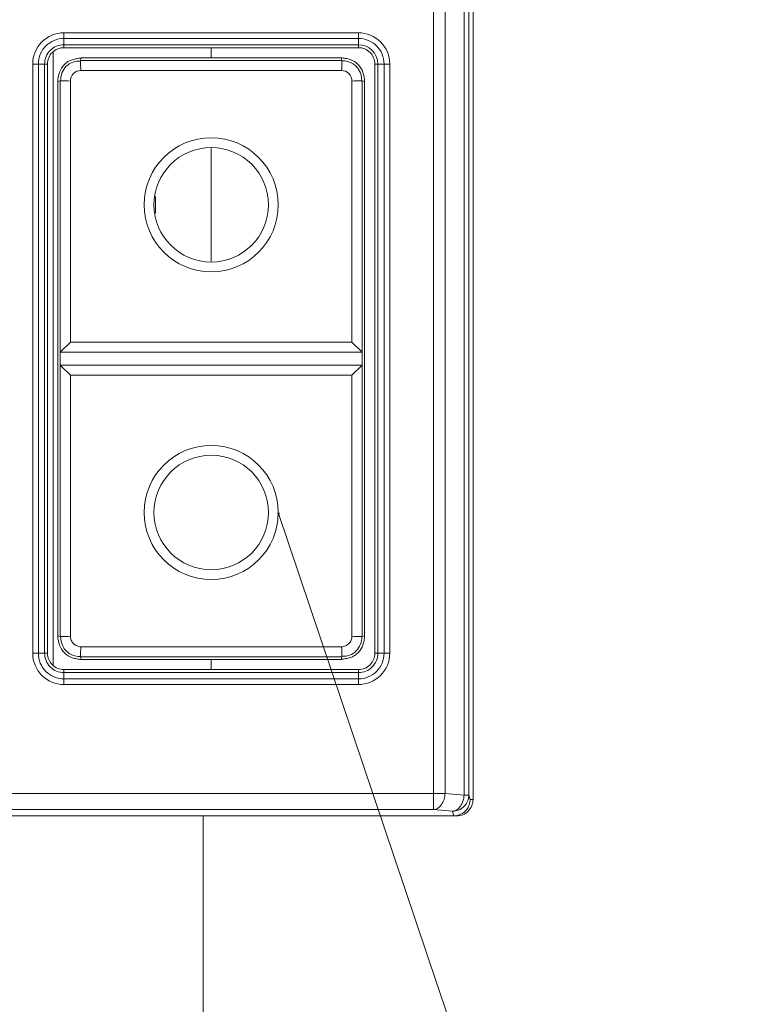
# Model space of a CAD drawing. Header units: millimetres. Extents: x -296 to 295, y -209 to 209.
# Tile 28 of 123: x -221 to -199, y -6 to 24. Entities that reach past the tile are written whole.
import ezdxf

# ---------------------------------------------------------------- set-up
doc = ezdxf.new("R2010")
doc.units = ezdxf.units.MM
doc.header["$MEASUREMENT"] = 0
doc.layers.add('layer 1', color=7, linetype='Continuous')

msp = doc.modelspace()

# ---------------------------------------------------------------- hatches: boundary and pattern name
at = {"layer": 'layer 1'}
h = msp.add_hatch(color=18, dxfattribs=at)
edge = h.paths.add_edge_path()
edge.add_spline(control_points=[(-213.5541, 8.7592), (-213.5541, 8.7592), (-213.5172, 8.7173), (-213.5172, 8.7173), (-213.5172, 8.7173), (-213.5655, 8.7045), (-213.5655, 8.7045), (-213.5655, 8.7045), (-213.5541, 8.7592), (-213.5541, 8.7592)], knot_values=[0, 0, 0, 0, 0.3333333, 0.3333333, 0.3333333, 0.6666667, 0.6666667, 0.6666667, 1, 1, 1, 1], degree=3, periodic=1)

# ---------------------------------------------------------------- linework, layer by layer
at = {"layer": 'layer 1', "color": 1, "lineweight": 0}
msp.add_open_spline([(295.3283, 209.2747), (295.3283, 209.2747), (295.3283, -208.9236), (295.3283, -208.9236), (295.3283, -208.9236), (-296.1944, -208.9236), (-296.1944, -208.9236), (-296.1944, -208.9236), (-296.1944, 209.2747), (-296.1944, 209.2747), (-296.1944, 209.2747), (295.3283, 209.2747), (295.3283, 209.2747)], degree=3, knots=[0, 0, 0, 0, 0.25, 0.25, 0.25, 0.5, 0.5, 0.5, 0.75, 0.75, 0.75, 1, 1, 1, 1], dxfattribs=at)
at = {"layer": 'layer 1', "color": 5, "lineweight": 0}
msp.add_open_spline([(-281.2487, 194.7284), (-281.2487, 194.7284), (-281.2487, -197.0649), (-281.2487, -197.0649), (-281.2487, -197.0649), (283.3586, -197.0649), (283.3586, -197.0649)], degree=3, knots=[0, 0, 0, 0, 0.5, 0.5, 0.5, 1, 1, 1, 1], dxfattribs=at)
at = {"layer": 'layer 1', "lineweight": 9}
for points in [[(-207.6041, -0.0108), (-207.6041, -0.0108), (-207.6041, 158.8605), (-207.6041, 158.8605)], [(-208.8112, 122.3634), (-208.8112, 122.3634), (-208.8112, -0.3188), (-208.8112, -0.3188)], [(-208.4577, 0.1793), (-208.4577, 0.1793), (-208.4577, 122.1734), (-208.4577, 122.1734)], [(-207.8796, 122.1734), (-207.8796, 122.1734), (-207.8796, 0.1287), (-207.8796, 0.1287)], [(-207.7334, 0.1287), (-207.7334, 0.1287), (-207.7334, 122.1863), (-207.7334, 122.1863)], [(-211.1041, 23.4138), (-211.1041, 23.4138), (-220.1041, 23.4138), (-220.1041, 23.4138)], [(-220.1041, 22.9592), (-220.1041, 22.9592), (-220.1041, 23.4138), (-220.1041, 23.4138)], [(-220.1041, 23.2417), (-220.1041, 23.2417), (-211.1041, 23.2417), (-211.1041, 23.2417)], [(-211.1041, 23.4138), (-211.1041, 23.4138), (-211.1041, 22.9592), (-211.1041, 22.9592)], [(-211.1041, 23.051), (-211.1041, 23.051), (-220.1041, 23.051), (-220.1041, 23.051)], [(-220.1041, 22.9592), (-220.1041, 22.9592), (-211.1041, 22.9592), (-211.1041, 22.9592)], [(-215.6041, 22.648), (-215.6041, 22.648), (-215.6041, 22.9592), (-215.6041, 22.9592)], [(-210.5124, 22.4592), (-210.5124, 22.786), (-210.7773, 23.051), (-211.1041, 23.051)], [(-220.4381, 4.0926), (-220.4381, 4.0926), (-220.4381, 22.8259), (-220.4381, 22.8259)], [(-219.5943, 22.5686), (-219.5944, 22.466), (-219.599, 22.3625), (-219.584, 22.2611)], [(-219.5783, 22.6508), (-219.5783, 22.6508), (-219.5946, 22.5715), (-219.5946, 22.5715)], [(-211.6143, 22.5715), (-211.6143, 22.5715), (-219.5946, 22.5715), (-219.5946, 22.5715)], [(-219.5783, 22.6508), (-219.5783, 22.6508), (-215.6041, 22.6483), (-215.6041, 22.6483)], [(-215.6041, 22.6483), (-215.6041, 22.6483), (-211.6308, 22.6508), (-211.6308, 22.6508)], [(-211.6308, 22.6508), (-211.6308, 22.6508), (-211.6143, 22.5715), (-211.6143, 22.5715)], [(-211.624, 22.2597), (-211.6085, 22.362), (-211.6137, 22.4665), (-211.6143, 22.5699)], [(-221.0587, 22.4592), (-221.0587, 22.4592), (-220.6041, 22.4592), (-220.6041, 22.4592)], [(-221.0587, 22.4592), (-221.0587, 22.4592), (-221.0587, 4.4592), (-221.0587, 4.4592)], [(-220.8866, 4.4592), (-220.8866, 4.4592), (-220.8866, 22.4592), (-220.8866, 22.4592)], [(-220.6959, 22.4592), (-220.6959, 22.4592), (-220.6959, 4.4592), (-220.6959, 4.4592)], [(-220.6041, 4.4592), (-220.6041, 4.4592), (-220.6041, 22.4592), (-220.6041, 22.4592)], [(-219.5878, 22.2592), (-219.5878, 22.2592), (-211.6278, 22.2592), (-211.6278, 22.2592)], [(-210.6041, 22.4592), (-210.6041, 22.4592), (-210.1496, 22.4592), (-210.1496, 22.4592)], [(-210.6041, 22.4592), (-210.6041, 22.4592), (-210.6041, 4.4592), (-210.6041, 4.4592)], [(-210.5124, 4.4592), (-210.5124, 4.4592), (-210.5124, 22.4592), (-210.5124, 22.4592)], [(-210.3217, 22.4592), (-210.3217, 22.4592), (-210.3217, 4.4592), (-210.3217, 4.4592)], [(-210.1496, 4.4592), (-210.1496, 4.4592), (-210.1496, 22.4592), (-210.1496, 22.4592)], [(-220.2961, 21.9305), (-220.2961, 21.9305), (-220.2164, 21.949), (-220.2164, 21.949)], [(-220.2925, 21.9305), (-220.2925, 21.9305), (-220.2925, 4.9879), (-220.2925, 4.9879)], [(-220.2164, 21.949), (-220.2164, 21.949), (-220.2164, 4.9693), (-220.2164, 4.9693)], [(-219.9046, 21.9394), (-220.0069, 21.9549), (-220.1113, 21.9496), (-220.2148, 21.949)], [(-219.9059, 13.9592), (-219.9059, 13.9592), (-219.9034, 21.9394), (-219.9034, 21.9394)], [(-211.3029, 21.9357), (-211.3029, 21.9357), (-211.3029, 13.9592), (-211.3029, 13.9592)], [(-210.9935, 21.9493), (-211.0965, 21.9495), (-211.2004, 21.9541), (-211.3023, 21.9391)], [(-210.9919, 21.9493), (-210.9919, 21.9493), (-210.9122, 21.9306), (-210.9122, 21.9306)], [(-210.9919, 4.9693), (-210.9919, 4.9693), (-210.9919, 21.9493), (-210.9919, 21.9493)], [(-210.9157, 4.9879), (-210.9157, 4.9879), (-210.9157, 21.9305), (-210.9157, 21.9305)], [(-215.6041, 19.8827), (-215.6041, 19.8827), (-215.6041, 16.4358), (-215.6041, 16.4358)], [(-217.3094, 18.4131), (-217.3094, 18.4131), (-217.3094, 17.9054), (-217.3094, 17.9054)], [(-220.2165, 13.6593), (-220.2165, 13.6593), (-219.9059, 13.9592), (-219.9059, 13.9592)], [(-211.3029, 13.9592), (-211.3029, 13.9592), (-219.9059, 13.9592), (-219.9059, 13.9592)], [(-211.3023, 13.9592), (-211.3023, 13.9592), (-210.9918, 13.6593), (-210.9918, 13.6593)], [(-210.9918, 13.6593), (-210.9918, 13.6593), (-220.2165, 13.6593), (-220.2165, 13.6593)], [(-210.9918, 13.2592), (-210.9918, 13.2592), (-220.2165, 13.2592), (-220.2165, 13.2592)], [(-219.9059, 12.9592), (-219.9059, 12.9592), (-220.2165, 13.2592), (-220.2165, 13.2592)], [(-210.9918, 13.2592), (-210.9918, 13.2592), (-211.3023, 12.9592), (-211.3023, 12.9592)], [(-219.9059, 12.9592), (-219.9059, 12.9592), (-211.3023, 12.9592), (-211.3023, 12.9592)], [(-219.9034, 4.9793), (-219.9034, 4.9793), (-219.9059, 12.9592), (-219.9059, 12.9592)], [(-211.3023, 12.9592), (-211.3023, 12.9592), (-211.3049, 4.9797), (-211.3049, 4.9797)], [(-213.5541, 8.7592), (-213.5541, 8.7592), (-203.1928, -22.0184), (-203.1928, -22.0184)], [(-220.2164, 4.9693), (-220.2164, 4.9693), (-220.2961, 4.9879), (-220.2961, 4.9879)], [(-220.2148, 4.9693), (-220.1113, 4.9689), (-220.0068, 4.9635), (-219.9046, 4.9793)], [(-211.3037, 4.9797), (-211.2014, 4.9644), (-211.0969, 4.9689), (-210.9935, 4.9693)], [(-210.9122, 4.988), (-210.9122, 4.988), (-210.9919, 4.9693), (-210.9919, 4.9693)], [(-219.5836, 4.6588), (-219.599, 4.5565), (-219.5945, 4.452), (-219.5941, 4.3486)], [(-211.6242, 4.66), (-211.6242, 4.66), (-219.5836, 4.66), (-219.5836, 4.66)], [(-211.6141, 4.3499), (-211.6138, 4.4529), (-211.6085, 4.557), (-211.6242, 4.6588)], [(-220.6041, 4.4592), (-220.6041, 4.4592), (-221.0587, 4.4592), (-221.0587, 4.4592)], [(-219.5941, 4.347), (-219.5941, 4.347), (-211.6138, 4.347), (-211.6138, 4.347)], [(-219.5775, 4.2677), (-219.5775, 4.2677), (-219.5941, 4.347), (-219.5941, 4.347)], [(-215.6041, 4.2701), (-215.6041, 4.2701), (-219.5775, 4.2677), (-219.5775, 4.2677)], [(-211.63, 4.2677), (-211.63, 4.2677), (-215.6041, 4.2701), (-215.6041, 4.2701)], [(-215.6041, 3.9592), (-215.6041, 3.9592), (-215.6041, 4.2693), (-215.6041, 4.2693)], [(-211.63, 4.2677), (-211.63, 4.2677), (-211.6138, 4.347), (-211.6138, 4.347)], [(-210.1496, 4.4592), (-210.1496, 4.4592), (-210.6041, 4.4592), (-210.6041, 4.4592)], [(-211.1041, 3.9592), (-211.1041, 3.9592), (-220.1041, 3.9592), (-220.1041, 3.9592)], [(-220.1041, 3.5047), (-220.1041, 3.5047), (-220.1041, 3.9592), (-220.1041, 3.9592)], [(-211.1041, 3.9592), (-211.1041, 3.9592), (-211.1041, 3.5047), (-211.1041, 3.5047)], [(-220.1041, 3.8675), (-220.1041, 3.8675), (-211.1041, 3.8675), (-211.1041, 3.8675)], [(-211.1041, 3.6768), (-211.1041, 3.6768), (-220.1041, 3.6768), (-220.1041, 3.6768)], [(-220.1041, 3.5047), (-220.1041, 3.5047), (-211.1041, 3.5047), (-211.1041, 3.5047)], [(-208.4577, 0.1793), (-208.4577, 0.1793), (-246.7506, 0.1793), (-246.7506, 0.1793)], [(-208.4577, 0.1793), (-208.4577, 0.1793), (-207.8796, 0.1287), (-207.8796, 0.1287)], [(-207.7334, 0.1287), (-207.7334, 0.1287), (-207.8796, 0.1287), (-207.8796, 0.1287)], [(-207.7334, 0.1287), (-207.7334, 0.1287), (-207.6916, -0.011), (-207.6916, -0.011)], [(-207.6919, -0.011), (-207.692, -0.1188), (-207.7305, -0.2318), (-207.7965, -0.3169)], [(-207.6041, -0.011), (-207.6041, -0.011), (-207.6916, -0.011), (-207.6916, -0.011)], [(-227.9448, -0.3188), (-227.9448, -0.3188), (-208.8112, -0.3188), (-208.8112, -0.3188)], [(-226.1041, -0.5108), (-226.1041, -0.5108), (-208.1041, -0.5108), (-208.1041, -0.5108)], [(-215.8541, -0.5108), (-215.8541, -0.5108), (-215.8541, -8.5104), (-215.8541, -8.5104)], [(-208.2332, -0.3694), (-208.2332, -0.3694), (-208.8112, -0.3188), (-208.8112, -0.3188)], [(-208.1909, -0.5108), (-208.1909, -0.5108), (-208.2332, -0.3694), (-208.2332, -0.3694)]]:
    msp.add_open_spline(points, degree=3, dxfattribs=at)
for points, knots in [([(-220.1041, 23.4138), (-220.3573, 23.4138), (-220.6001, 23.3132), (-220.7791, 23.1342), (-220.9581, 22.9552), (-221.0587, 22.7124), (-221.0587, 22.4592)], [0, 0, 0, 0, 0.5, 0.5, 0.5, 1, 1, 1, 1]), ([(-220.1041, 23.2417), (-220.3117, 23.2417), (-220.5107, 23.1593), (-220.6574, 23.0125), (-220.8042, 22.8658), (-220.8866, 22.6668), (-220.8866, 22.4592)], [0, 0, 0, 0, 0.5, 0.5, 0.5, 1, 1, 1, 1]), ([(-210.1496, 22.4592), (-210.1496, 22.7124), (-210.2501, 22.9552), (-210.4292, 23.1342), (-210.6082, 23.3132), (-210.851, 23.4138), (-211.1041, 23.4138)], [0, 0, 0, 0, 0.5, 0.5, 0.5, 1, 1, 1, 1]), ([(-210.3217, 22.4592), (-210.3217, 22.6668), (-210.4041, 22.8658), (-210.5508, 23.0125), (-210.6976, 23.1593), (-210.8966, 23.2417), (-211.1041, 23.2417)], [0, 0, 0, 0, 0.5, 0.5, 0.5, 1, 1, 1, 1]), ([(-220.1041, 23.051), (-220.2611, 23.051), (-220.4116, 22.9886), (-220.5226, 22.8777), (-220.6335, 22.7667), (-220.6959, 22.6162), (-220.6959, 22.4592)], [0, 0, 0, 0, 0.5, 0.5, 0.5, 1, 1, 1, 1]), ([(-220.1041, 22.9592), (-220.2367, 22.9592), (-220.3639, 22.9066), (-220.4577, 22.8128), (-220.5515, 22.719), (-220.6041, 22.5919), (-220.6041, 22.4592)], [0, 0, 0, 0, 0.5, 0.5, 0.5, 1, 1, 1, 1]), ([(-210.6041, 22.4592), (-210.6041, 22.5919), (-210.6568, 22.719), (-210.7506, 22.8128), (-210.8444, 22.9066), (-210.9715, 22.9592), (-211.1041, 22.9592)], [0, 0, 0, 0, 0.5, 0.5, 0.5, 1, 1, 1, 1]), ([(-219.5777, 22.6428), (-219.6244, 22.6448), (-219.6703, 22.6321), (-219.7164, 22.6223), (-219.7625, 22.6124), (-219.8087, 22.6054), (-219.8532, 22.5916), (-219.8977, 22.5778), (-219.9405, 22.5573), (-219.9804, 22.5325), (-220.0204, 22.5077), (-220.0575, 22.4787), (-220.0905, 22.4457)], [0, 0, 0, 0, 0.25, 0.25, 0.25, 0.5, 0.5, 0.5, 0.75, 0.75, 0.75, 1, 1, 1, 1]), ([(-211.1177, 22.4456), (-211.1848, 22.5127), (-211.2697, 22.5644), (-211.3595, 22.5956), (-211.4047, 22.6113), (-211.4512, 22.6218), (-211.4982, 22.6312), (-211.5452, 22.6406), (-211.5927, 22.6489), (-211.6404, 22.648)], [0, 0, 0, 0, 0.3333333, 0.3333333, 0.3333333, 0.6666667, 0.6666667, 0.6666667, 1, 1, 1, 1]), ([(-211.174, 22.3894), (-211.2025, 22.4179), (-211.2344, 22.443), (-211.2688, 22.4646), (-211.3708, 22.5286), (-211.4947, 22.5611), (-211.6144, 22.562)], [0, 0, 0, 0, 0.5, 0.5, 0.5, 1, 1, 1, 1]), ([(-220.0905, 22.4457), (-220.1568, 22.3794), (-220.2092, 22.2964), (-220.2403, 22.2078), (-220.256, 22.1633), (-220.2663, 22.1173), (-220.2757, 22.0709), (-220.2851, 22.0245), (-220.2937, 21.9777), (-220.2925, 21.9305)], [0, 0, 0, 0, 0.3333333, 0.3333333, 0.3333333, 0.6666667, 0.6666667, 0.6666667, 1, 1, 1, 1]), ([(-220.0343, 22.3894), (-220.0911, 22.3326), (-220.1352, 22.2622), (-220.1641, 22.1864), (-220.193, 22.1106), (-220.2067, 22.0295), (-220.2069, 21.949)], [0, 0, 0, 0, 0.5, 0.5, 0.5, 1, 1, 1, 1]), ([(-219.5946, 22.5513), (-219.6745, 22.553), (-219.7557, 22.5431), (-219.8317, 22.5163), (-219.9074, 22.4895), (-219.9779, 22.4457), (-220.0343, 22.3894)], [0, 0, 0, 0, 0.5, 0.5, 0.5, 1, 1, 1, 1]), ([(-219.5878, 22.2592), (-219.6686, 22.2667), (-219.7519, 22.227), (-219.8125, 22.1654), (-219.8731, 22.1038), (-219.9109, 22.0202), (-219.9034, 21.9394)], [0, 0, 0, 0, 0.5, 0.5, 0.5, 1, 1, 1, 1]), ([(-211.3029, 21.9357), (-211.2952, 22.0183), (-211.3343, 22.1042), (-211.3968, 22.1664), (-211.4593, 22.2285), (-211.5452, 22.2668), (-211.6278, 22.2592)], [0, 0, 0, 0, 0.5, 0.5, 0.5, 1, 1, 1, 1]), ([(-211.0013, 21.9493), (-211.0023, 22.0689), (-211.0348, 22.1927), (-211.0988, 22.2947), (-211.1204, 22.329), (-211.1455, 22.3609), (-211.174, 22.3894)], [0, 0, 0, 0, 0.5, 0.5, 0.5, 1, 1, 1, 1]), ([(-210.9157, 21.9305), (-210.9148, 21.9776), (-210.9235, 22.0244), (-210.9331, 22.0708), (-210.9427, 22.1171), (-210.9532, 22.1629), (-210.9688, 22.2075), (-210.9999, 22.2961), (-211.0515, 22.3795), (-211.1177, 22.4456)], [0, 0, 0, 0, 0.3333333, 0.3333333, 0.3333333, 0.6666667, 0.6666667, 0.6666667, 1, 1, 1, 1]), ([(-213.5541, 18.1592), (-213.5541, 19.2914), (-214.472, 20.2092), (-215.6041, 20.2092), (-216.7363, 20.2092), (-217.6541, 19.2914), (-217.6541, 18.1592), (-217.6541, 17.0271), (-216.7363, 16.1092), (-215.6041, 16.1092), (-214.472, 16.1092), (-213.5541, 17.027), (-213.5541, 18.1592)], [0, 0, 0, 0, 0.25, 0.25, 0.25, 0.5, 0.5, 0.5, 0.75, 0.75, 0.75, 1, 1, 1, 1]), ([(-213.8541, 18.1592), (-213.8541, 19.1257), (-214.6376, 19.9092), (-215.6041, 19.9092), (-216.5706, 19.9092), (-217.3541, 19.1257), (-217.3541, 18.1592), (-217.3541, 17.1927), (-216.5706, 16.4092), (-215.6041, 16.4092), (-214.6376, 16.4092), (-213.8541, 17.1927), (-213.8541, 18.1592)], [0, 0, 0, 0, 0.25, 0.25, 0.25, 0.5, 0.5, 0.5, 0.75, 0.75, 0.75, 1, 1, 1, 1]), ([(-213.5541, 8.7592), (-213.5541, 9.8914), (-214.472, 10.8092), (-215.6041, 10.8092), (-216.7363, 10.8092), (-217.6541, 9.8914), (-217.6541, 8.7592), (-217.6541, 7.6271), (-216.7363, 6.7092), (-215.6041, 6.7092), (-214.472, 6.7092), (-213.5541, 7.627), (-213.5541, 8.7592)], [0, 0, 0, 0, 0.25, 0.25, 0.25, 0.5, 0.5, 0.5, 0.75, 0.75, 0.75, 1, 1, 1, 1]), ([(-213.8541, 8.7592), (-213.8541, 9.7257), (-214.6376, 10.5092), (-215.6041, 10.5092), (-216.5706, 10.5092), (-217.3541, 9.7257), (-217.3541, 8.7592), (-217.3541, 7.7927), (-216.5706, 7.0092), (-215.6041, 7.0092), (-214.6376, 7.0092), (-213.8541, 7.7927), (-213.8541, 8.7592)], [0, 0, 0, 0, 0.25, 0.25, 0.25, 0.5, 0.5, 0.5, 0.75, 0.75, 0.75, 1, 1, 1, 1]), ([(-213.5541, 8.7592), (-213.5541, 8.7592), (-213.5172, 8.7173), (-213.5172, 8.7173), (-213.5172, 8.7173), (-213.5655, 8.7045), (-213.5655, 8.7045), (-213.5655, 8.7045), (-213.5541, 8.7592), (-213.5541, 8.7592)], [0, 0, 0, 0, 0.3333333, 0.3333333, 0.3333333, 0.6666667, 0.6666667, 0.6666667, 1, 1, 1, 1]), ([(-220.2925, 4.9879), (-220.2935, 4.9409), (-220.2847, 4.894), (-220.2751, 4.8477), (-220.2655, 4.8014), (-220.2551, 4.7555), (-220.2395, 4.711), (-220.2084, 4.6224), (-220.1568, 4.539), (-220.0906, 4.4728)], [0, 0, 0, 0, 0.3333333, 0.3333333, 0.3333333, 0.6666667, 0.6666667, 0.6666667, 1, 1, 1, 1]), ([(-220.2069, 4.9693), (-220.206, 4.8497), (-220.1735, 4.7258), (-220.1095, 4.6239), (-220.0879, 4.5895), (-220.0628, 4.5576), (-220.0343, 4.5291)], [0, 0, 0, 0, 0.5, 0.5, 0.5, 1, 1, 1, 1]), ([(-219.9034, 4.9793), (-219.9072, 4.9378), (-219.8969, 4.8954), (-219.8802, 4.8564), (-219.8634, 4.8174), (-219.8402, 4.7818), (-219.8108, 4.7524), (-219.7813, 4.7229), (-219.7457, 4.6997), (-219.7066, 4.683), (-219.6676, 4.6663), (-219.6252, 4.6561), (-219.5836, 4.66)], [0, 0, 0, 0, 0.25, 0.25, 0.25, 0.5, 0.5, 0.5, 0.75, 0.75, 0.75, 1, 1, 1, 1]), ([(-211.6242, 4.66), (-211.5827, 4.6562), (-211.5403, 4.6664), (-211.5013, 4.6832), (-211.4623, 4.7), (-211.4267, 4.7232), (-211.3973, 4.7526), (-211.3678, 4.7821), (-211.3446, 4.8177), (-211.3279, 4.8568), (-211.3112, 4.8958), (-211.3009, 4.9382), (-211.3049, 4.9797)], [0, 0, 0, 0, 0.25, 0.25, 0.25, 0.5, 0.5, 0.5, 0.75, 0.75, 0.75, 1, 1, 1, 1]), ([(-211.174, 4.5291), (-211.1172, 4.5859), (-211.0731, 4.6563), (-211.0442, 4.732), (-211.0153, 4.8078), (-211.0016, 4.8889), (-211.0013, 4.9693)], [0, 0, 0, 0, 0.5, 0.5, 0.5, 1, 1, 1, 1]), ([(-211.1177, 4.4728), (-211.0515, 4.539), (-210.9991, 4.6221), (-210.9679, 4.7107), (-210.9523, 4.7552), (-210.942, 4.8012), (-210.9326, 4.8476), (-210.9232, 4.894), (-210.9146, 4.9408), (-210.9157, 4.9879)], [0, 0, 0, 0, 0.3333333, 0.3333333, 0.3333333, 0.6666667, 0.6666667, 0.6666667, 1, 1, 1, 1]), ([(-220.0343, 4.5291), (-220.0058, 4.5006), (-219.9739, 4.4755), (-219.9395, 4.4539), (-219.8376, 4.3899), (-219.7137, 4.3574), (-219.594, 4.3565)], [0, 0, 0, 0, 0.5, 0.5, 0.5, 1, 1, 1, 1]), ([(-211.6138, 4.3672), (-211.5339, 4.3655), (-211.4526, 4.3754), (-211.3767, 4.4022), (-211.3009, 4.429), (-211.2304, 4.4727), (-211.174, 4.5291)], [0, 0, 0, 0, 0.5, 0.5, 0.5, 1, 1, 1, 1]), ([(-221.0587, 4.4592), (-221.0587, 4.2061), (-220.9581, 3.9633), (-220.7791, 3.7843), (-220.6001, 3.6053), (-220.3573, 3.5047), (-220.1041, 3.5047)], [0, 0, 0, 0, 0.5, 0.5, 0.5, 1, 1, 1, 1]), ([(-220.8866, 4.4592), (-220.8866, 4.2517), (-220.8042, 4.0527), (-220.6574, 3.906), (-220.5107, 3.7592), (-220.3117, 3.6768), (-220.1041, 3.6768)], [0, 0, 0, 0, 0.5, 0.5, 0.5, 1, 1, 1, 1]), ([(-220.6959, 4.4592), (-220.6959, 4.3023), (-220.6335, 4.1518), (-220.5226, 4.0408), (-220.4116, 3.9299), (-220.2611, 3.8675), (-220.1041, 3.8675)], [0, 0, 0, 0, 0.5, 0.5, 0.5, 1, 1, 1, 1]), ([(-220.6041, 4.4592), (-220.6041, 4.3266), (-220.5515, 4.1995), (-220.4577, 4.1057), (-220.3639, 4.0119), (-220.2367, 3.9592), (-220.1041, 3.9592)], [0, 0, 0, 0, 0.5, 0.5, 0.5, 1, 1, 1, 1]), ([(-220.0906, 4.4728), (-220.0235, 4.4058), (-219.9386, 4.3541), (-219.8488, 4.3229), (-219.8035, 4.3072), (-219.757, 4.2967), (-219.71, 4.2873), (-219.6631, 4.2779), (-219.6156, 4.2696), (-219.5679, 4.2705)], [0, 0, 0, 0, 0.3333333, 0.3333333, 0.3333333, 0.6666667, 0.6666667, 0.6666667, 1, 1, 1, 1]), ([(-211.6306, 4.2756), (-211.5839, 4.2737), (-211.538, 4.2863), (-211.4919, 4.2962), (-211.4458, 4.306), (-211.3995, 4.3131), (-211.355, 4.3269), (-211.3105, 4.3407), (-211.2678, 4.3612), (-211.2278, 4.386), (-211.1879, 4.4108), (-211.1508, 4.4398), (-211.1177, 4.4728)], [0, 0, 0, 0, 0.25, 0.25, 0.25, 0.5, 0.5, 0.5, 0.75, 0.75, 0.75, 1, 1, 1, 1]), ([(-211.1041, 3.5047), (-210.851, 3.5047), (-210.6082, 3.6053), (-210.4292, 3.7843), (-210.2501, 3.9633), (-210.1496, 4.2061), (-210.1496, 4.4592)], [0, 0, 0, 0, 0.5, 0.5, 0.5, 1, 1, 1, 1]), ([(-211.1041, 3.6768), (-210.8966, 3.6768), (-210.6976, 3.7592), (-210.5508, 3.906), (-210.4041, 4.0527), (-210.3217, 4.2517), (-210.3217, 4.4592)], [0, 0, 0, 0, 0.5, 0.5, 0.5, 1, 1, 1, 1]), ([(-211.1041, 3.8675), (-210.9472, 3.8675), (-210.7967, 3.9299), (-210.6857, 4.0408), (-210.5747, 4.1518), (-210.5124, 4.3023), (-210.5124, 4.4592)], [0, 0, 0, 0, 0.5, 0.5, 0.5, 1, 1, 1, 1]), ([(-211.1041, 3.9592), (-210.9715, 3.9592), (-210.8444, 4.0119), (-210.7506, 4.1057), (-210.6568, 4.1995), (-210.6041, 4.3266), (-210.6041, 4.4592)], [0, 0, 0, 0, 0.5, 0.5, 0.5, 1, 1, 1, 1]), ([(-208.8112, -0.3188), (-208.7653, -0.3149), (-208.7201, -0.2976), (-208.6807, -0.2725), (-208.6361, -0.244), (-208.599, -0.2055), (-208.5686, -0.1626), (-208.5345, -0.1144), (-208.5088, -0.0607), (-208.4906, -0.0046), (-208.4713, 0.0549), (-208.4604, 0.1171), (-208.4577, 0.1793)], [0, 0, 0, 0, 0.25, 0.25, 0.25, 0.5, 0.5, 0.5, 0.75, 0.75, 0.75, 1, 1, 1, 1]), ([(-207.8796, 0.1287), (-207.8824, 0.0665), (-207.8933, 0.0043), (-207.9125, -0.0552), (-207.9308, -0.1113), (-207.9564, -0.165), (-207.9906, -0.2132), (-208.021, -0.2561), (-208.0581, -0.2946), (-208.1027, -0.3231), (-208.142, -0.3482), (-208.1872, -0.3654), (-208.2332, -0.3694)], [0, 0, 0, 0, 0.25, 0.25, 0.25, 0.5, 0.5, 0.5, 0.75, 0.75, 0.75, 1, 1, 1, 1]), ([(-208.2332, -0.3694), (-208.1058, -0.3691), (-207.9733, -0.316), (-207.8802, -0.2231), (-207.7873, -0.1305), (-207.7337, 0.0016), (-207.7334, 0.1287)], [0, 0, 0, 0, 0.5, 0.5, 0.5, 1, 1, 1, 1]), ([(-208.1041, -0.5108), (-207.9715, -0.5108), (-207.8444, -0.4581), (-207.7506, -0.3643), (-207.6568, -0.2705), (-207.6041, -0.1434), (-207.6041, -0.0108)], [0, 0, 0, 0, 0.5, 0.5, 0.5, 1, 1, 1, 1]), ([(-207.7965, -0.3169), (-207.8426, -0.3765), (-207.9032, -0.4261), (-207.9716, -0.4597), (-208.0401, -0.4933), (-208.1165, -0.5108), (-208.1918, -0.5108)], [0, 0, 0, 0, 0.5, 0.5, 0.5, 1, 1, 1, 1])]:
    msp.add_open_spline(points, degree=3, knots=knots, dxfattribs=at)

doc.saveas('drawing.dxf')
